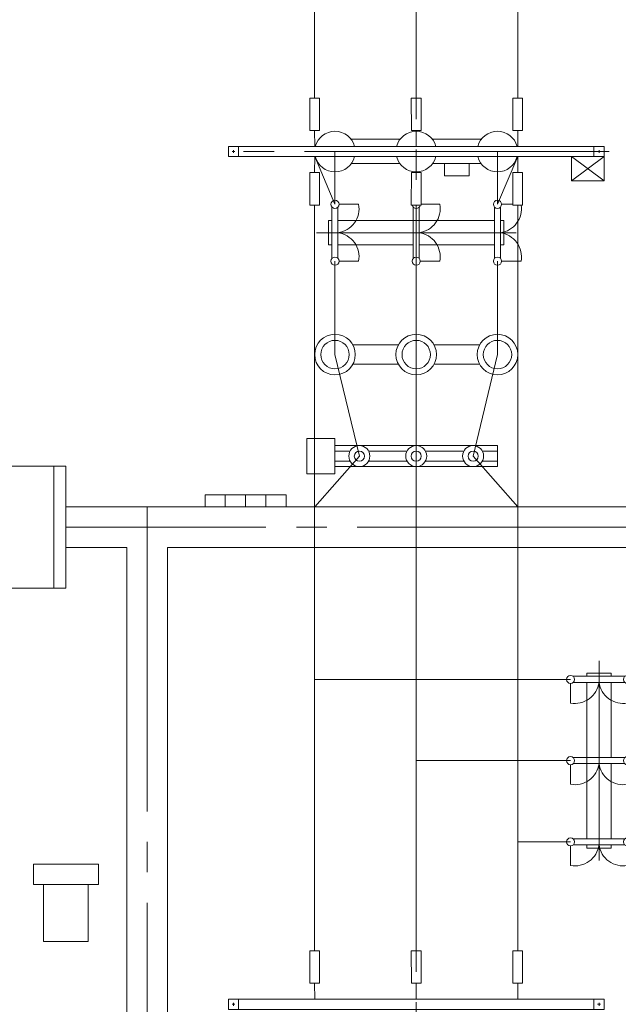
# Model space of a CAD drawing. Header units: millimetres. Extents: x 0 to 420, y 0 to 297.
# Tile 10 of 17: x 78 to 108, y 183 to 232. Entities that reach past the tile are written whole.
import ezdxf

# ---------------------------------------------------------------- set-up
doc = ezdxf.new("R2010")
doc.units = ezdxf.units.MM
for name, pattern in [('K5LT_AXLED', [19.5, 15, -1.5, 1.5, -1.5]), ('K5LT_THIN', [0]), ('K5LT_THIN_INCLUDED_TO_HATCHING', [0])]:
    doc.linetypes.add(name, pattern=pattern)
doc.layers.add('Ошиновка', color=7, linetype='Continuous', true_color=0xffd700)

# ---------------------------------------------------------------- blocks, each defined once
blk = doc.blocks.new('U84')
at = {"color": 7, "linetype": 'K5LT_THIN_INCLUDED_TO_HATCHING', "lineweight": 9, "true_color": 0xffffff}
for p, q in [((92.208, 209.233), (92.208, 210.967)), ((92.208, 210.967), (93.6, 210.967)), ((93.6, 210.967), (93.6, 209.233)), ((93.6, 209.233), (92.208, 209.233))]:
    blk.add_line(p, q, dxfattribs=at)
blk = doc.blocks.new('U85')
at = {"color": 7, "linetype": 'K5LT_THIN_INCLUDED_TO_HATCHING', "lineweight": 9, "true_color": 0xffffff}
for p, q in [((93.6, 209.582), (93.6, 210.618)), ((93.6, 210.618), (101.6, 210.618)), ((101.6, 210.618), (101.6, 209.582)), ((101.6, 209.582), (93.6, 209.582))]:
    blk.add_line(p, q, dxfattribs=at)
blk = doc.blocks.new('U89')
at = {"layer": 'Ошиновка', "color": 11, "linetype": 'K5LT_THIN', "lineweight": 9, "true_color": 0xff8080}
for p, q in [((0, 0.0012), (-0.0012, 0)), ((-0.0012, 0), (0, -0.0012)), ((0, 0.0006), (-0.0006, 0)), ((-0.0006, 0), (0, -0.0006)), ((0.0012, 0), (0, 0.0012)), ((0.0006, 0), (0, 0.0006)), ((0, -0.0012), (0.0012, 0)), ((0, -0.0006), (0.0006, 0)), ((0, -0.0006), (0, -0.0012))]:
    blk.add_line(p, q, dxfattribs=at)
blk = doc.blocks.new('U90')
at = {"layer": 'Ошиновка', "color": 11, "linetype": 'K5LT_THIN', "lineweight": 9, "true_color": 0xff8080}
for p, q in [((0, 0.0012), (-0.0012, 0)), ((-0.0012, 0), (0, -0.0012)), ((0, 0.0006), (-0.0006, 0)), ((-0.0006, 0), (0, -0.0006)), ((0.0012, 0), (0, 0.0012)), ((0.0006, 0), (0, 0.0006)), ((0, -0.0012), (0.0012, 0)), ((0, -0.0006), (0.0006, 0)), ((0, -0.0006), (0, -0.0012))]:
    blk.add_line(p, q, dxfattribs=at)
blk = doc.blocks.new('U91')
at = {"layer": 'Ошиновка', "color": 11, "linetype": 'K5LT_THIN', "lineweight": 9, "true_color": 0xff8080}
for p, q in [((0, 0.0012), (-0.0012, 0)), ((-0.0012, 0), (0, -0.0012)), ((0, 0.0006), (-0.0006, 0)), ((-0.0006, 0), (0, -0.0006)), ((0.0012, 0), (0, 0.0012)), ((0.0006, 0), (0, 0.0006)), ((0, -0.0012), (0.0012, 0)), ((0, -0.0006), (0.0006, 0)), ((0, -0.0006), (0, -0.0012))]:
    blk.add_line(p, q, dxfattribs=at)
blk = doc.blocks.new('U107')
at = {"color": 4, "linetype": 'K5LT_THIN', "lineweight": 9, "true_color": 0x00ffff}
for p, q in [((100.2, 224.503), (99, 224.503)), ((99, 224.503), (99, 223.903)), ((100.2, 223.903), (100.2, 224.503)), ((99, 223.903), (100.2, 223.903))]:
    blk.add_line(p, q, dxfattribs=at)
blk = doc.blocks.new('U128')
at = {"layer": 'Ошиновка', "color": 11, "linetype": 'K5LT_THIN', "lineweight": 9, "true_color": 0xff8080}
for p, q in [((0, 0.0012), (-0.0012, 0)), ((-0.0012, 0), (0, -0.0012)), ((0, 0.0006), (-0.0006, 0)), ((-0.0006, 0), (0, -0.0006)), ((0.0012, 0), (0, 0.0012)), ((0.0006, 0), (0, 0.0006)), ((0, -0.0006), (0.0006, 0)), ((0, -0.0012), (0.0012, 0)), ((0, -0.0006), (0, -0.0012))]:
    blk.add_line(p, q, dxfattribs=at)
blk = doc.blocks.new('U129')
at = {"layer": 'Ошиновка', "color": 11, "linetype": 'K5LT_THIN', "lineweight": 9, "true_color": 0xff8080}
for p, q in [((0, 0.0012), (-0.0012, 0)), ((-0.0012, 0), (0, -0.0012)), ((0, 0.0006), (-0.0006, 0)), ((-0.0006, 0), (0, -0.0006)), ((0.0012, 0), (0, 0.0012)), ((0.0006, 0), (0, 0.0006)), ((0, -0.0006), (0.0006, 0)), ((0, -0.0012), (0.0012, 0)), ((0, -0.0006), (0, -0.0012))]:
    blk.add_line(p, q, dxfattribs=at)
blk = doc.blocks.new('U130')
at = {"layer": 'Ошиновка', "color": 11, "linetype": 'K5LT_THIN', "lineweight": 9, "true_color": 0xff8080}
for p, q in [((0, 0.0012), (-0.0012, 0)), ((-0.0012, 0), (0, -0.0012)), ((0, 0.0006), (-0.0006, 0)), ((-0.0006, 0), (0, -0.0006)), ((0.0012, 0), (0, 0.0012)), ((0.0006, 0), (0, 0.0006)), ((0, -0.0006), (0.0006, 0)), ((0, -0.0012), (0.0012, 0)), ((0, -0.0006), (0, -0.0012))]:
    blk.add_line(p, q, dxfattribs=at)
blk = doc.blocks.new('U131')
at = {"layer": 'Ошиновка', "color": 11, "linetype": 'K5LT_THIN', "lineweight": 9, "true_color": 0xff8080}
for p, q in [((0, 0.0012), (-0.0012, 0)), ((-0.0012, 0), (0, -0.0012)), ((0, 0.0006), (-0.0006, 0)), ((-0.0006, 0), (0, -0.0006)), ((0.0012, 0), (0, 0.0012)), ((0.0006, 0), (0, 0.0006)), ((0, -0.0006), (0.0006, 0)), ((0, -0.0012), (0.0012, 0)), ((0, -0.0006), (0, -0.0012))]:
    blk.add_line(p, q, dxfattribs=at)
blk = doc.blocks.new('U132')
at = {"layer": 'Ошиновка', "color": 11, "linetype": 'K5LT_THIN', "lineweight": 9, "true_color": 0xff8080}
for p, q in [((0, 0.0012), (-0.0012, 0)), ((-0.0012, 0), (0, -0.0012)), ((0, 0.0006), (-0.0006, 0)), ((-0.0006, 0), (0, -0.0006)), ((0.0012, 0), (0, 0.0012)), ((0.0006, 0), (0, 0.0006)), ((0, -0.0006), (0.0006, 0)), ((0, -0.0012), (0.0012, 0)), ((0, -0.0006), (0, -0.0012))]:
    blk.add_line(p, q, dxfattribs=at)
blk = doc.blocks.new('U133')
at = {"layer": 'Ошиновка', "color": 11, "linetype": 'K5LT_THIN', "lineweight": 9, "true_color": 0xff8080}
for p, q in [((0, 0.0012), (-0.0012, 0)), ((-0.0012, 0), (0, -0.0012)), ((0, 0.0006), (-0.0006, 0)), ((-0.0006, 0), (0, -0.0006)), ((0.0012, 0), (0, 0.0012)), ((0.0006, 0), (0, 0.0006)), ((0, -0.0006), (0.0006, 0)), ((0, -0.0012), (0.0012, 0)), ((0, -0.0006), (0, -0.0012))]:
    blk.add_line(p, q, dxfattribs=at)
blk = doc.blocks.new('U141')
at = {"color": 4, "linetype": 'K5LT_THIN', "lineweight": 9, "true_color": 0x00ffff}
for p, q in [((88.2, 208.2), (87.2, 208.2)), ((87.2, 208.2), (87.2, 207.6)), ((88.2, 207.6), (88.2, 208.2)), ((87.2, 207.6), (88.2, 207.6))]:
    blk.add_line(p, q, dxfattribs=at)
blk = doc.blocks.new('U142')
at = {"color": 4, "linetype": 'K5LT_THIN', "lineweight": 9, "true_color": 0x00ffff}
for p, q in [((89.2, 208.2), (88.2, 208.2)), ((88.2, 208.2), (88.2, 207.6)), ((89.2, 207.6), (89.2, 208.2)), ((88.2, 207.6), (89.2, 207.6))]:
    blk.add_line(p, q, dxfattribs=at)
blk = doc.blocks.new('U143')
at = {"color": 4, "linetype": 'K5LT_THIN', "lineweight": 9, "true_color": 0x00ffff}
for p, q in [((90.2, 208.2), (89.2, 208.2)), ((89.2, 208.2), (89.2, 207.6)), ((90.2, 207.6), (90.2, 208.2)), ((89.2, 207.6), (90.2, 207.6))]:
    blk.add_line(p, q, dxfattribs=at)
blk = doc.blocks.new('U144')
at = {"color": 4, "linetype": 'K5LT_THIN', "lineweight": 9, "true_color": 0x00ffff}
for p, q in [((91.2, 208.2), (90.2, 208.2)), ((90.2, 208.2), (90.2, 207.6)), ((91.2, 207.6), (91.2, 208.2)), ((90.2, 207.6), (91.2, 207.6))]:
    blk.add_line(p, q, dxfattribs=at)
blk = doc.blocks.new('U146')
at = {"color": 4, "linetype": 'K5LT_THIN', "lineweight": 9, "true_color": 0x00ffff}
for p, q in [((75.599, 209.6), (75.599, 203.6)), ((80.349, 209.6), (75.599, 209.6)), ((80.349, 203.6), (80.349, 209.6)), ((75.599, 203.6), (80.349, 203.6))]:
    blk.add_line(p, q, dxfattribs=at)
blk = doc.blocks.new('U157')
at = {"color": 4, "linetype": 'K5LT_THIN', "lineweight": 9, "true_color": 0x00ffff}
for p, q in [((105.25, 224.85), (105.25, 223.65)), ((106.85, 224.85), (105.25, 224.85)), ((106.85, 223.65), (106.85, 224.85)), ((105.25, 223.65), (106.85, 223.65))]:
    blk.add_line(p, q, dxfattribs=at)
blk = doc.blocks.new('U158')
at = {"layer": 'Ошиновка', "color": 11, "linetype": 'K5LT_THIN', "lineweight": 9, "true_color": 0xff8080}
for p, q in [((0, 0.0012), (-0.0012, 0)), ((-0.0012, 0), (0, -0.0012)), ((0, 0.0006), (-0.0006, 0)), ((-0.0006, 0), (0, -0.0006)), ((0.0012, 0), (0, 0.0012)), ((0.0006, 0), (0, 0.0006)), ((0, -0.0006), (0.0006, 0)), ((0, -0.0012), (0.0012, 0)), ((0.0006, 0), (0.0012, 0))]:
    blk.add_line(p, q, dxfattribs=at)
blk = doc.blocks.new('U159')
at = {"layer": 'Ошиновка', "color": 11, "linetype": 'K5LT_THIN', "lineweight": 9, "true_color": 0xff8080}
for p, q in [((0, 0.0012), (-0.0012, 0)), ((-0.0012, 0), (0, -0.0012)), ((0, 0.0006), (-0.0006, 0)), ((-0.0006, 0), (0, -0.0006)), ((0.0012, 0), (0, 0.0012)), ((0.0006, 0), (0, 0.0006)), ((0, -0.0006), (0.0006, 0)), ((0, -0.0012), (0.0012, 0)), ((0.0006, 0), (0.0012, 0))]:
    blk.add_line(p, q, dxfattribs=at)
blk = doc.blocks.new('U160')
at = {"layer": 'Ошиновка', "color": 11, "linetype": 'K5LT_THIN', "lineweight": 9, "true_color": 0xff8080}
for p, q in [((0, 0.0012), (-0.0012, 0)), ((-0.0012, 0), (0, -0.0012)), ((0, 0.0006), (-0.0006, 0)), ((-0.0006, 0), (0, -0.0006)), ((0.0012, 0), (0, 0.0012)), ((0.0006, 0), (0, 0.0006)), ((0, -0.0006), (0.0006, 0)), ((0, -0.0012), (0.0012, 0)), ((0.0006, 0), (0.0012, 0))]:
    blk.add_line(p, q, dxfattribs=at)
blk = doc.blocks.new('U207')
at = {"color": 4, "linetype": 'K5LT_THIN', "lineweight": 9, "true_color": 0x00ffff}
for p, q in [((97.839, 227.736), (97.359, 227.736)), ((97.359, 227.736), (97.36, 226.136)), ((97.84, 226.136), (97.839, 227.736)), ((97.36, 226.136), (97.84, 226.136)), ((97.6, 225.35), (97.6, 226.136))]:
    blk.add_line(p, q, dxfattribs=at)
blk = doc.blocks.new('U208')
at = {"color": 4, "linetype": 'K5LT_THIN', "lineweight": 9, "true_color": 0x00ffff}
for p, q in [((92.839, 227.736), (92.359, 227.736)), ((92.359, 227.736), (92.359, 226.136)), ((92.839, 226.136), (92.839, 227.736)), ((92.359, 226.136), (92.839, 226.136)), ((92.6, 225.35), (92.599, 226.136))]:
    blk.add_line(p, q, dxfattribs=at)
blk = doc.blocks.new('U209')
at = {"color": 4, "linetype": 'K5LT_THIN', "lineweight": 9, "true_color": 0x00ffff}
for p, q in [((102.839, 227.736), (102.359, 227.736)), ((102.359, 227.736), (102.359, 226.136)), ((102.839, 226.136), (102.839, 227.736)), ((102.359, 226.136), (102.839, 226.136)), ((102.6, 225.35), (102.599, 226.136))]:
    blk.add_line(p, q, dxfattribs=at)
blk = doc.blocks.new('U210')
at = {"color": 4, "linetype": 'K5LT_THIN', "lineweight": 9, "true_color": 0x00ffff}
for p, q in [((97.6, 224.85), (97.6, 224.064)), ((97.359, 222.464), (97.36, 224.064)), ((97.36, 224.064), (97.84, 224.064)), ((97.84, 224.064), (97.839, 222.464)), ((97.839, 222.464), (97.359, 222.464))]:
    blk.add_line(p, q, dxfattribs=at)
blk = doc.blocks.new('U211')
at = {"color": 4, "linetype": 'K5LT_THIN', "lineweight": 9, "true_color": 0x00ffff}
for p, q in [((92.6, 224.85), (92.599, 224.064)), ((92.359, 222.464), (92.359, 224.064)), ((92.359, 224.064), (92.839, 224.064)), ((92.839, 224.064), (92.839, 222.464)), ((92.839, 222.464), (92.359, 222.464))]:
    blk.add_line(p, q, dxfattribs=at)
blk = doc.blocks.new('U212')
at = {"color": 4, "linetype": 'K5LT_THIN', "lineweight": 9, "true_color": 0x00ffff}
for p, q in [((102.6, 224.85), (102.599, 224.064)), ((102.359, 222.464), (102.359, 224.064)), ((102.359, 224.064), (102.839, 224.064)), ((102.839, 224.064), (102.839, 222.464)), ((102.839, 222.464), (102.359, 222.464))]:
    blk.add_line(p, q, dxfattribs=at)
blk = doc.blocks.new('U213')
at = {"color": 4, "linetype": 'K5LT_THIN', "lineweight": 9, "true_color": 0x00ffff}
for p, q in [((93.447, 222.371), (93.447, 219.829)), ((93.747, 219.836), (93.747, 222.364)), ((93.8, 222.5), (94.764, 222.5)), ((97.447, 222.371), (97.447, 219.829)), ((97.747, 219.836), (97.747, 222.364)), ((97.839, 222.5), (98.764, 222.5)), ((101.447, 222.371), (101.447, 219.829)), ((101.747, 219.836), (101.747, 222.364)), ((101.8, 222.5), (102.359, 222.5)), ((93.283, 220.5), (93.283, 221.7)), ((93.283, 221.7), (93.447, 221.7)), ((93.747, 221.7), (97.747, 221.7)), ((97.747, 221.7), (101.447, 221.7)), ((101.747, 221.7), (101.917, 221.7)), ((101.917, 221.7), (101.917, 220.5)), ((93.447, 220.5), (93.283, 220.5)), ((97.447, 220.5), (93.747, 220.5)), ((101.447, 220.5), (97.747, 220.5)), ((101.917, 220.5), (101.747, 220.5)), ((93.8, 219.7), (94.764, 219.7)), ((97.8, 219.7), (98.764, 219.7)), ((101.8, 219.7), (102.764, 219.7))]:
    blk.add_line(p, q, dxfattribs=at)
at = {"color": 2, "linetype": 'K5LT_AXLED', "lineweight": 9, "true_color": 0xffff00}
blk.add_line((102.517, 221.1), (92.683, 221.1), dxfattribs=at)
at = {"color": 4, "linetype": 'K5LT_THIN', "lineweight": 9, "true_color": 0x00ffff}
for centre, radius, start, end in [((93.6, 222.5), 0.2, 0, 180), ((101.6, 222.5), 0.2, 0, 180), ((93.6, 222.5), 0.2, 180, 0), ((93.583, 222.289), 1.2, 277.855, 10.1513), ((97.6, 222.5), 0.2, 190.3502, 349.6106), ((97.583, 222.289), 1.2, 277.855, 10.1513), ((101.6, 222.5), 0.2, 180, 0), ((101.583, 222.289), 1.2, 277.855, 8.4067), ((93.583, 219.911), 1.2, 349.8672, 82.145), ((97.583, 219.911), 1.2, 349.8672, 82.145), ((101.583, 219.911), 1.2, 349.8672, 82.145), ((93.6, 219.7), 0.2, 0, 180), ((93.6, 219.7), 0.2, 180, 0), ((97.6, 219.7), 0.2, 0, 180), ((97.6, 219.7), 0.2, 180, 0), ((101.6, 219.7), 0.2, 0, 180), ((101.6, 219.7), 0.2, 180, 0)]:
    blk.add_arc(centre, radius, start, end, dxfattribs=at)
blk = doc.blocks.new('U214')
at = {"color": 4, "linetype": 'K5LT_THIN', "lineweight": 9, "true_color": 0x00ffff}
for p, q in [((88.85, 225.35), (88.35, 225.35)), ((88.35, 225.35), (88.35, 224.85)), ((88.85, 225.35), (88.35, 225.35)), ((88.35, 225.35), (88.35, 224.85)), ((106.85, 225.35), (88.35, 225.35)), ((88.53, 225.1), (88.67, 225.1)), ((88.53, 225.1), (88.67, 225.1)), ((88.6, 225.03), (88.6, 225.17)), ((88.6, 225.03), (88.6, 225.17)), ((88.85, 224.85), (88.85, 225.35)), ((88.85, 224.85), (88.85, 225.35)), ((106.85, 225.35), (106.35, 225.35)), ((106.35, 225.35), (106.35, 224.85)), ((106.53, 225.1), (106.67, 225.1)), ((106.6, 225.03), (106.6, 225.17)), ((106.85, 224.85), (106.85, 225.35)), ((88.35, 224.85), (88.85, 224.85)), ((88.35, 224.85), (88.85, 224.85)), ((88.35, 224.85), (106.85, 224.85)), ((106.35, 224.85), (106.85, 224.85))]:
    blk.add_line(p, q, dxfattribs=at)
blk = doc.blocks.new('U215')
at = {"color": 4, "linetype": 'K5LT_THIN', "lineweight": 9, "true_color": 0x00ffff}
for p, q in [((97.839, 185.736), (97.359, 185.736)), ((97.359, 185.736), (97.36, 184.136)), ((97.84, 184.136), (97.839, 185.736)), ((97.36, 184.136), (97.84, 184.136)), ((97.6, 183.35), (97.6, 184.136))]:
    blk.add_line(p, q, dxfattribs=at)
blk = doc.blocks.new('U216')
at = {"color": 4, "linetype": 'K5LT_THIN', "lineweight": 9, "true_color": 0x00ffff}
for p, q in [((92.839, 185.736), (92.359, 185.736)), ((92.359, 185.736), (92.359, 184.136)), ((92.839, 184.136), (92.839, 185.736)), ((92.359, 184.136), (92.839, 184.136)), ((92.6, 183.35), (92.599, 184.136))]:
    blk.add_line(p, q, dxfattribs=at)
blk = doc.blocks.new('U217')
at = {"color": 4, "linetype": 'K5LT_THIN', "lineweight": 9, "true_color": 0x00ffff}
for p, q in [((102.839, 185.736), (102.359, 185.736)), ((102.359, 185.736), (102.359, 184.136)), ((102.839, 184.136), (102.839, 185.736)), ((102.359, 184.136), (102.839, 184.136)), ((102.6, 183.35), (102.599, 184.136))]:
    blk.add_line(p, q, dxfattribs=at)
blk = doc.blocks.new('U221')
at = {"color": 4, "linetype": 'K5LT_THIN', "lineweight": 9, "true_color": 0x00ffff}
for p, q in [((88.85, 183.35), (88.35, 183.35)), ((88.35, 183.35), (88.35, 182.85)), ((88.85, 183.35), (88.35, 183.35)), ((88.35, 183.35), (88.35, 182.85)), ((106.85, 183.35), (88.35, 183.35)), ((88.85, 182.85), (88.85, 183.35)), ((88.85, 182.85), (88.85, 183.35)), ((106.85, 183.35), (106.35, 183.35)), ((106.35, 183.35), (106.35, 182.85)), ((106.85, 182.85), (106.85, 183.35)), ((88.35, 182.85), (88.85, 182.85)), ((88.35, 182.85), (88.85, 182.85)), ((88.35, 182.85), (106.85, 182.85)), ((88.53, 183.1), (88.67, 183.1)), ((88.53, 183.1), (88.67, 183.1)), ((88.6, 183.03), (88.6, 183.17)), ((88.6, 183.03), (88.6, 183.17)), ((106.35, 182.85), (106.85, 182.85)), ((106.53, 183.1), (106.67, 183.1)), ((106.6, 183.03), (106.6, 183.17))]:
    blk.add_line(p, q, dxfattribs=at)
blk = doc.blocks.new('U230')
at = {"color": 7, "linetype": 'K5LT_THIN_INCLUDED_TO_HATCHING', "lineweight": 9, "true_color": 0xffffff}
for p, q in [((96.72, 215.575), (94.48, 215.575)), ((100.72, 215.575), (98.48, 215.575)), ((94.48, 214.625), (96.72, 214.625)), ((98.48, 214.625), (100.72, 214.625))]:
    blk.add_line(p, q, dxfattribs=at)
for centre, start, end in [((93.6, 215.1), 0, 180), ((97.6, 215.1), 0, 180), ((101.6, 215.1), 0, 180), ((93.6, 215.1), 180, 0), ((97.6, 215.1), 180, 0), ((101.6, 215.1), 180, 0)]:
    blk.add_arc(centre, 1, start, end, dxfattribs=at)
at = {"color": 4, "linetype": 'K5LT_THIN', "lineweight": 9, "true_color": 0x00ffff}
for centre, start, end in [((93.6, 215.1), 0, 180), ((97.6, 215.1), 0, 180), ((101.6, 215.1), 0, 180), ((93.6, 215.1), 180, 0), ((97.6, 215.1), 180, 0), ((101.6, 215.1), 180, 0)]:
    blk.add_arc(centre, 0.7, start, end, dxfattribs=at)
blk = doc.blocks.new('U240')
at = {"color": 2, "linetype": 'K5LT_AXLED', "lineweight": 9, "true_color": 0xffff00}
blk.add_line((106.6, 190.183), (106.6, 200.017), dxfattribs=at)
at = {"color": 4, "linetype": 'K5LT_THIN', "lineweight": 9, "true_color": 0x00ffff}
for p, q in [((107.2, 199.417), (106, 199.417)), ((106, 199.417), (106, 199.253)), ((107.2, 199.253), (107.2, 199.417)), ((105.2, 198.9), (105.2, 197.936)), ((105.329, 199.253), (107.871, 199.253)), ((107.865, 198.953), (105.336, 198.953)), ((106, 198.953), (106, 194.953)), ((107.2, 195.253), (107.2, 198.953)), ((108, 198.9), (108, 197.936)), ((105.329, 195.253), (107.871, 195.253)), ((107.865, 194.953), (105.336, 194.953)), ((106, 194.953), (106, 191.253)), ((107.2, 191.253), (107.2, 194.953)), ((105.2, 194.9), (105.2, 193.936)), ((108, 194.9), (108, 193.936)), ((105.329, 191.253), (107.871, 191.253)), ((105.2, 190.9), (105.2, 189.936)), ((107.865, 190.953), (105.336, 190.953)), ((106, 190.953), (106, 190.783)), ((106, 190.783), (107.2, 190.783)), ((107.2, 190.783), (107.2, 190.953)), ((108, 190.9), (108, 189.936))]:
    blk.add_line(p, q, dxfattribs=at)
for centre, radius, start, end in [((105.2, 199.1), 0.2, 0, 180), ((105.2, 199.1), 0.2, 180, 0), ((105.412, 199.117), 1.2, 259.8487, 352.145), ((107.789, 199.117), 1.2, 187.855, 280.1328), ((108, 199.1), 0.2, 0, 180), ((108, 199.1), 0.2, 180, 0), ((105.2, 195.1), 0.2, 0, 180), ((105.2, 195.1), 0.2, 180, 0), ((105.412, 195.117), 1.2, 259.8487, 352.145), ((107.789, 195.117), 1.2, 187.855, 280.1328), ((108, 195.1), 0.2, 0, 180), ((108, 195.1), 0.2, 180, 0), ((105.2, 191.1), 0.2, 0, 180), ((105.2, 191.1), 0.2, 180, 0), ((108, 191.1), 0.2, 0, 180), ((108, 191.1), 0.2, 180, 0), ((105.412, 191.117), 1.2, 259.8487, 352.145), ((107.789, 191.117), 1.2, 187.855, 280.1328)]:
    blk.add_arc(centre, radius, start, end, dxfattribs=at)
blk = doc.blocks.new('U241')
at = {"color": 4, "linetype": 'K5LT_THIN', "lineweight": 9, "true_color": 0x00ffff}
for p, q in [((96.802, 225.703), (94.398, 225.703)), ((100.802, 225.703), (98.398, 225.703)), ((94.402, 224.503), (96.798, 224.503)), ((98.402, 224.503), (100.798, 224.503))]:
    blk.add_line(p, q, dxfattribs=at)
for centre, start, end in [((93.6, 225.1), 14.4775, 165.5225), ((97.6, 225.1), 14.4775, 165.5225), ((101.6, 225.1), 14.4775, 165.5225), ((93.6, 225.1), 194.4775, 345.5225), ((97.6, 225.1), 194.4775, 345.5225), ((101.6, 225.1), 194.4775, 345.5225)]:
    blk.add_arc(centre, 1, start, end, dxfattribs=at)
blk = doc.blocks.new('U403')
at = {"color": 4, "linetype": 'K5LT_THIN', "lineweight": 9, "true_color": 0x00ffff}
for p, q in [((78.75, 189), (78.75, 190)), ((78.75, 190), (81.95, 190)), ((81.95, 190), (81.95, 189)), ((81.95, 189), (78.75, 189)), ((79.25, 186.2), (79.25, 189)), ((79.25, 189), (81.45, 189)), ((81.45, 189), (81.45, 186.2)), ((81.45, 186.2), (79.25, 186.2))]:
    blk.add_line(p, q, dxfattribs=at)

msp = doc.modelspace()

# ---------------------------------------------------------------- linework, layer by layer
at = {"color": 2, "linetype": 'K5LT_AXLED', "lineweight": 9, "true_color": 0xffff00}
for p, q in [((97.6, 261.2), (97.6, 88.34)), ((107.1, 225.1), (87.865583, 225.1)), ((84.35, 207.6), (84.35, 172.099858)), ((129.2, 206.6), (80.349183, 206.6))]:
    msp.add_line(p, q, dxfattribs=at)
at = {"color": 4, "linetype": 'K5LT_THIN', "lineweight": 9, "true_color": 0x00ffff}
for p, q in [((106.85, 224.85), (105.25, 223.65)), ((105.25, 224.85), (106.85, 223.65)), ((97.6, 215.099858), (97.6, 210.099858)), ((94.346322, 210.349858), (93.6, 210.349858)), ((97.146322, 210.349858), (95.253678, 210.349858)), ((99.946322, 210.349858), (98.053678, 210.349858)), ((101.6, 210.349858), (100.853678, 210.349858)), ((79.749183, 209.6), (79.749183, 203.6)), ((93.6, 209.849858), (94.346322, 209.849858)), ((95.253678, 209.849858), (97.146322, 209.849858)), ((98.053678, 209.849858), (99.946322, 209.849858)), ((100.853678, 209.849858), (101.6, 209.849858)), ((109.600332, 207.6), (80.35, 207.6)), ((83.35, 205.6), (80.35, 205.6)), ((83.35, 172.099858), (83.35, 205.6)), ((129.2, 205.6), (85.349183, 205.6)), ((85.35, 172.099858), (85.35, 205.6))]:
    msp.add_line(p, q, dxfattribs=at)
at = {"color": 7, "linetype": 'K5LT_THIN_INCLUDED_TO_HATCHING', "lineweight": 9, "true_color": 0xffffff}
for centre in [(94.8, 210.099858), (97.6, 210.099858), (100.4, 210.099858)]:
    msp.add_circle(centre, 0.518, dxfattribs=at)
at = {"color": 4, "linetype": 'K5LT_THIN', "lineweight": 9, "true_color": 0x00ffff}
for centre in [(94.8, 210.099858), (97.6, 210.099858), (100.4, 210.099858)]:
    msp.add_circle(centre, 0.25, dxfattribs=at)
at = {"layer": 'Ошиновка', "color": 4, "linetype": 'K5LT_THIN', "lineweight": 9, "true_color": 0x00ffff}
for p, q in [((92.598914, 250.464), (92.598914, 227.736)), ((97.599183, 250.464), (97.599731, 227.736)), ((102.598914, 250.464), (102.598914, 227.736)), ((93.6, 225.1), (93.6, 222.5)), ((97.6, 225.1), (97.599679, 224.064)), ((101.6, 225.1), (101.6, 222.5)), ((92.599731, 224.85), (93.6, 222.5)), ((101.6, 222.5), (102.599731, 224.85)), ((92.598914, 185.735857), (92.598914, 222.464)), ((97.599183, 222.464), (97.599183, 185.735857)), ((102.598914, 222.464), (102.598914, 185.735857)), ((93.6, 219.7), (93.6, 215.099858)), ((97.6, 219.7), (97.6, 215.099858)), ((101.6, 219.7), (101.6, 215.099858)), ((93.6, 215.099858), (94.8, 210.099858)), ((101.6, 215.099858), (100.4, 210.099858)), ((94.8, 210.099858), (92.599731, 207.6)), ((100.4, 210.099858), (102.598914, 207.6)), ((92.598914, 199.099858), (105.200142, 199.099858)), ((105.200142, 195.099858), (97.599183, 195.099858)), ((102.598914, 191.099858), (105.200142, 191.099858))]:
    msp.add_line(p, q, dxfattribs=at)

# ---------------------------------------------------------------- block references
for name in ['U208', 'U207', 'U209', 'U241', 'U214', 'U211', 'U210', 'U212', 'U157', 'U107', 'U213', 'U230', 'U84', 'U85', 'U146', 'U141', 'U142', 'U143', 'U144', 'U240', 'U403', 'U216', 'U215', 'U217', 'U221']:
    msp.add_blockref(name, (0, 0))
at = {"layer": 'Ошиновка'}
for name, p in [('U132', (93.6, 215.099858)), ('U131', (97.6, 215.099858)), ('U133', (101.6, 215.099858)), ('U128', (94.8, 210.099858)), ('U129', (97.6, 210.099858)), ('U130', (100.4, 210.099858)), ('U91', (92.599731, 207.6)), ('U89', (97.6, 207.6)), ('U90', (102.598914, 207.6)), ('U158', (92.598914, 199.099858)), ('U159', (97.6, 195.099858)), ('U160', (102.598914, 191.099858))]:
    msp.add_blockref(name, p, dxfattribs=at)

doc.saveas('drawing.dxf')
